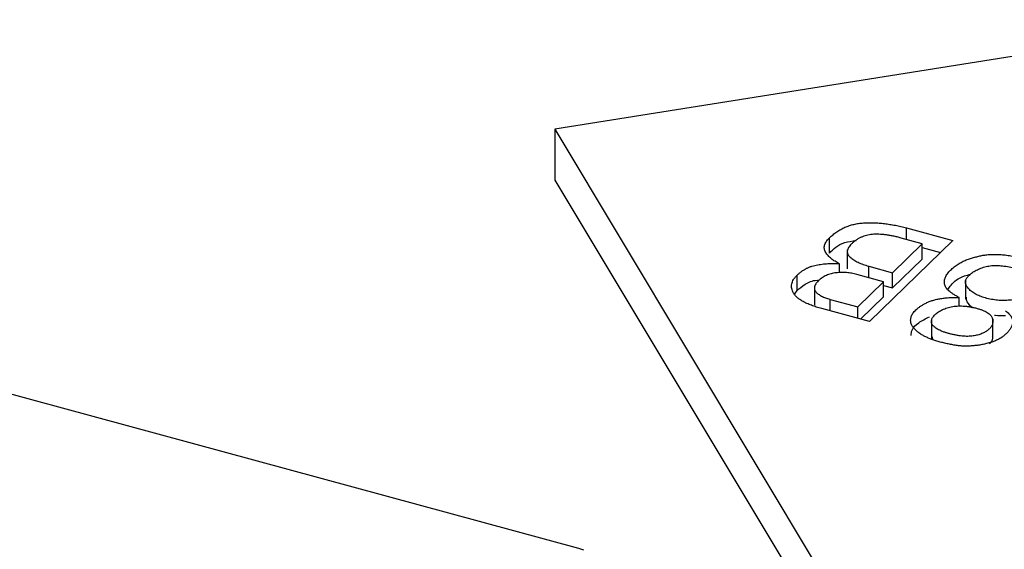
# Model space of a CAD drawing. Header units: millimetres. Extents: x 1628 to 1925, y 2096 to 2516.
# Tile 7 of 40: x 1717 to 1734, y 2150 to 2159. Entities that reach past the tile are written whole.
import ezdxf

# ---------------------------------------------------------------- set-up
doc = ezdxf.new("R2010")
doc.units = ezdxf.units.MM

msp = doc.modelspace()

# ---------------------------------------------------------------- linework, layer by layer
at = {"color": 7, "linetype": 'Continuous', "lineweight": 25}
for p, q in [((1744.275, 2160.346), (1726.123, 2157.455)), ((1726.123, 2157.455), (1731.11, 2149.147)), ((1726.123, 2157.455), (1726.123, 2156.598)), ((1726.123, 2156.598), (1730.495, 2149.314)), ((1732.052, 2155.793), (1732.828, 2155.582)), ((1732.052, 2155.599), (1732.052, 2155.793)), ((1730.75, 2155.369), (1730.75, 2155.626)), ((1732.316, 2155.527), (1731.959, 2155.624)), ((1731.051, 2155.427), (1731.051, 2155.106)), ((1732.828, 2155.582), (1731.428, 2154.215)), ((1731.816, 2155.04), (1732.316, 2155.527)), ((1732.316, 2155.27), (1732.316, 2155.527)), ((1732.316, 2155.464), (1732.622, 2155.381)), ((1731.816, 2154.783), (1732.316, 2155.27)), ((1730.92, 2155.036), (1730.92, 2155.191)), ((1731.413, 2155.149), (1731.816, 2155.04)), ((1731.413, 2154.955), (1731.413, 2155.149)), ((1730.206, 2154.74), (1730.206, 2154.997)), ((1731.661, 2154.888), (1731.211, 2155.01)), ((1731.816, 2154.783), (1731.816, 2155.04)), ((1730.497, 2154.814), (1730.497, 2154.492)), ((1731.227, 2154.464), (1731.661, 2154.888)), ((1731.661, 2154.631), (1731.661, 2154.888)), ((1731.661, 2154.825), (1731.816, 2154.783)), ((1733.043, 2154.914), (1733.043, 2154.593)), ((1730.169, 2154.681), (1730.206, 2154.74)), ((1731.277, 2154.256), (1731.661, 2154.631)), ((1732.936, 2154.474), (1732.936, 2154.623)), ((1731.428, 2154.215), (1730.621, 2154.435)), ((1730.761, 2154.397), (1730.761, 2154.591)), ((1730.761, 2154.591), (1731.227, 2154.464)), ((1731.227, 2154.27), (1731.227, 2154.464)), ((1726.526, 2150.393), (1712.658, 2154.162)), ((1732.469, 2154.248), (1732.469, 2153.927)), ((1733.505, 2153.93), (1733.505, 2154.251)), ((1732.481, 2153.959), (1732.489, 2153.916)), ((1726.614, 2150.369), (1726.526, 2150.393))]:
    msp.add_line(p, q, dxfattribs=at)
for points, knots in [([(1730.75, 2155.626), (1730.77, 2155.644), (1730.808, 2155.679), (1730.872, 2155.728), (1730.94, 2155.769), (1731.01, 2155.805), (1731.084, 2155.833), (1731.162, 2155.855), (1731.242, 2155.87), (1731.326, 2155.879), (1731.412, 2155.882), (1731.499, 2155.881), (1731.588, 2155.876), (1731.678, 2155.867), (1731.77, 2155.854), (1731.863, 2155.838), (1731.958, 2155.817), (1732.02, 2155.801), (1732.052, 2155.793)], [0, 0, 0, 0, 0.079239, 0.15259, 0.220662, 0.284062, 0.343404, 0.399944, 0.455107, 0.509902, 0.565531, 0.621664, 0.679307, 0.738856, 0.800165, 0.864082, 0.930472, 1, 1, 1, 1]), ([(1730.92, 2155.191), (1730.894, 2155.204), (1730.842, 2155.23), (1730.779, 2155.276), (1730.727, 2155.327), (1730.692, 2155.372), (1730.673, 2155.411), (1730.665, 2155.44), (1730.664, 2155.471), (1730.668, 2155.501), (1730.679, 2155.532), (1730.697, 2155.563), (1730.72, 2155.595), (1730.74, 2155.615), (1730.75, 2155.626)], [0, 0, 0, 0, 0.115743, 0.231722, 0.350247, 0.473736, 0.536436, 0.598351, 0.660783, 0.724493, 0.789537, 0.856534, 0.926748, 1, 1, 1, 1]), ([(1731.959, 2155.624), (1731.936, 2155.63), (1731.892, 2155.642), (1731.825, 2155.656), (1731.761, 2155.668), (1731.699, 2155.678), (1731.64, 2155.683), (1731.583, 2155.687), (1731.528, 2155.687), (1731.475, 2155.685), (1731.424, 2155.679), (1731.375, 2155.669), (1731.328, 2155.654), (1731.282, 2155.636), (1731.239, 2155.614), (1731.198, 2155.588), (1731.158, 2155.558), (1731.135, 2155.536), (1731.123, 2155.524)], [0, 0, 0, 0, 0.077249, 0.15013, 0.218249, 0.283065, 0.343931, 0.401537, 0.456859, 0.509865, 0.561826, 0.614283, 0.668948, 0.725763, 0.786823, 0.852922, 0.923386, 1, 1, 1, 1]), ([(1730.75, 2155.369), (1730.82, 2155.438), (1730.924, 2155.542), (1731.133, 2155.574), (1731.202, 2155.584)], [0, 0, 0, 0, 0.6746336, 1, 1, 1, 1]), ([(1731.123, 2155.524), (1731.112, 2155.514), (1731.093, 2155.494), (1731.072, 2155.463), (1731.057, 2155.434), (1731.051, 2155.405), (1731.052, 2155.377), (1731.06, 2155.35), (1731.076, 2155.324), (1731.108, 2155.292), (1731.159, 2155.254), (1731.233, 2155.214), (1731.317, 2155.178), (1731.38, 2155.159), (1731.413, 2155.149)], [0, 0, 0, 0, 0.076021, 0.146884, 0.213141, 0.275809, 0.335971, 0.394406, 0.453295, 0.512905, 0.633471, 0.753362, 0.874838, 1, 1, 1, 1]), ([(1732.936, 2154.623), (1732.918, 2154.632), (1732.884, 2154.65), (1732.838, 2154.678), (1732.797, 2154.706), (1732.763, 2154.734), (1732.736, 2154.763), (1732.714, 2154.791), (1732.699, 2154.819), (1732.687, 2154.857), (1732.686, 2154.906), (1732.702, 2154.964), (1732.737, 2155.023), (1732.789, 2155.081), (1732.851, 2155.136), (1732.915, 2155.184), (1732.983, 2155.223), (1733.054, 2155.254), (1733.127, 2155.278), (1733.197, 2155.3), (1733.266, 2155.318), (1733.334, 2155.333), (1733.406, 2155.343), (1733.482, 2155.348), (1733.562, 2155.349), (1733.648, 2155.345), (1733.74, 2155.336), (1733.838, 2155.32), (1733.941, 2155.299), (1734.048, 2155.272), (1734.152, 2155.241), (1734.248, 2155.208), (1734.333, 2155.175), (1734.406, 2155.139), (1734.469, 2155.102), (1734.52, 2155.063), (1734.563, 2155.023), (1734.593, 2154.981), (1734.613, 2154.938), (1734.623, 2154.894), (1734.619, 2154.851), (1734.605, 2154.807), (1734.581, 2154.763), (1734.55, 2154.718), (1734.513, 2154.672), (1734.482, 2154.641), (1734.467, 2154.626)], [0, 0, 0, 0, 0.01897, 0.036841, 0.053636, 0.069667, 0.08505, 0.099809, 0.11407, 0.127888, 0.155756, 0.18409, 0.213899, 0.245659, 0.276899, 0.305249, 0.330561, 0.353685, 0.375144, 0.395581, 0.4148, 0.433033, 0.451201, 0.470193, 0.490278, 0.511624, 0.534918, 0.560393, 0.588183, 0.618599, 0.649339, 0.678099, 0.704853, 0.729863, 0.753591, 0.77635, 0.798488, 0.820251, 0.841676, 0.862642, 0.883581, 0.904813, 0.926818, 0.949993, 0.974307, 1, 1, 1, 1]), ([(1730.206, 2154.997), (1730.218, 2155.009), (1730.242, 2155.031), (1730.281, 2155.062), (1730.322, 2155.089), (1730.365, 2155.113), (1730.409, 2155.134), (1730.456, 2155.15), (1730.503, 2155.164), (1730.569, 2155.176), (1730.65, 2155.187), (1730.744, 2155.195), (1730.834, 2155.197), (1730.892, 2155.193), (1730.92, 2155.191)], [0, 0, 0, 0, 0.087291, 0.16965, 0.246147, 0.318674, 0.386396, 0.451095, 0.513552, 0.574297, 0.691465, 0.800181, 0.902378, 1, 1, 1, 1]), ([(1734.14, 2154.704), (1734.158, 2154.719), (1734.188, 2154.75), (1734.222, 2154.796), (1734.244, 2154.843), (1734.251, 2154.881), (1734.25, 2154.911), (1734.243, 2154.933), (1734.231, 2154.955), (1734.212, 2154.975), (1734.189, 2154.995), (1734.161, 2155.015), (1734.127, 2155.033), (1734.075, 2155.057), (1734.003, 2155.084), (1733.908, 2155.112), (1733.805, 2155.135), (1733.716, 2155.15), (1733.642, 2155.158), (1733.588, 2155.162), (1733.536, 2155.162), (1733.485, 2155.159), (1733.436, 2155.152), (1733.389, 2155.144), (1733.344, 2155.131), (1733.288, 2155.111), (1733.224, 2155.082), (1733.159, 2155.043), (1733.106, 2155.001), (1733.072, 2154.963), (1733.053, 2154.931), (1733.045, 2154.907), (1733.042, 2154.882), (1733.045, 2154.857), (1733.052, 2154.832), (1733.067, 2154.806), (1733.086, 2154.78), (1733.118, 2154.745), (1733.168, 2154.704), (1733.243, 2154.662), (1733.33, 2154.627), (1733.428, 2154.6), (1733.531, 2154.581), (1733.635, 2154.571), (1733.738, 2154.572), (1733.821, 2154.579), (1733.885, 2154.59), (1733.93, 2154.6), (1733.973, 2154.612), (1734.012, 2154.627), (1734.049, 2154.643), (1734.083, 2154.661), (1734.113, 2154.682), (1734.131, 2154.697), (1734.14, 2154.704)], [0, 0, 0, 0, 0.027888, 0.054216, 0.07916, 0.103604, 0.115457, 0.127251, 0.138933, 0.150835, 0.163112, 0.175903, 0.189274, 0.203534, 0.233001, 0.262683, 0.292968, 0.324361, 0.339879, 0.354723, 0.368944, 0.382739, 0.396325, 0.409911, 0.423706, 0.437927, 0.466098, 0.493245, 0.519634, 0.546149, 0.559352, 0.57244, 0.585479, 0.598547, 0.61226, 0.626458, 0.64118, 0.656669, 0.687777, 0.71784, 0.747598, 0.77815, 0.808319, 0.836856, 0.864429, 0.892004, 0.905823, 0.919221, 0.932424, 0.945611, 0.958773, 0.972217, 0.985913, 1, 1, 1, 1]), ([(1730.621, 2154.435), (1730.59, 2154.443), (1730.53, 2154.46), (1730.447, 2154.49), (1730.372, 2154.52), (1730.308, 2154.552), (1730.253, 2154.586), (1730.207, 2154.621), (1730.171, 2154.658), (1730.144, 2154.696), (1730.126, 2154.735), (1730.116, 2154.774), (1730.112, 2154.812), (1730.116, 2154.85), (1730.126, 2154.888), (1730.146, 2154.925), (1730.171, 2154.962), (1730.194, 2154.985), (1730.206, 2154.997)], [0, 0, 0, 0, 0.080426, 0.156348, 0.228119, 0.296001, 0.360383, 0.422612, 0.483384, 0.54343, 0.602491, 0.659708, 0.715871, 0.771913, 0.827284, 0.883509, 0.94126, 1, 1, 1, 1]), ([(1731.211, 2155.01), (1731.183, 2155.017), (1731.127, 2155.031), (1731.039, 2155.042), (1730.95, 2155.045), (1730.877, 2155.04), (1730.818, 2155.033), (1730.777, 2155.023), (1730.736, 2155.011), (1730.697, 2154.995), (1730.66, 2154.976), (1730.626, 2154.953), (1730.592, 2154.928), (1730.573, 2154.91), (1730.562, 2154.9)], [0, 0, 0, 0, 0.120219, 0.235896, 0.348834, 0.463452, 0.521586, 0.580105, 0.641059, 0.703358, 0.770963, 0.841816, 0.917816, 1, 1, 1, 1]), ([(1732.748, 2154.765), (1732.764, 2154.787), (1732.823, 2154.869), (1732.947, 2154.967), (1733.094, 2155.005), (1733.13, 2155.014)], [0, 0, 0, 0, 0.2218572, 0.81131, 1, 1, 1, 1]), ([(1730.206, 2154.74), (1730.247, 2154.775), (1730.33, 2154.845), (1730.464, 2154.91), (1730.546, 2154.914), (1730.548, 2154.914)], [0, 0, 0, 0, 0.495745, 0.987739, 1, 1, 1, 1]), ([(1730.562, 2154.9), (1730.554, 2154.892), (1730.538, 2154.875), (1730.52, 2154.85), (1730.506, 2154.826), (1730.499, 2154.803), (1730.496, 2154.78), (1730.5, 2154.758), (1730.508, 2154.737), (1730.527, 2154.71), (1730.561, 2154.678), (1730.616, 2154.645), (1730.682, 2154.614), (1730.734, 2154.599), (1730.761, 2154.591)], [0, 0, 0, 0, 0.076892, 0.148883, 0.216257, 0.280299, 0.340978, 0.399915, 0.458372, 0.515962, 0.632055, 0.749582, 0.870405, 1, 1, 1, 1]), ([(1733.719, 2154.4), (1733.739, 2154.383), (1733.776, 2154.35), (1733.815, 2154.301), (1733.839, 2154.254), (1733.843, 2154.209), (1733.833, 2154.165), (1733.815, 2154.122), (1733.789, 2154.077), (1733.752, 2154.034), (1733.71, 2153.992), (1733.662, 2153.954), (1733.609, 2153.921), (1733.55, 2153.894), (1733.486, 2153.871), (1733.417, 2153.85), (1733.343, 2153.832), (1733.264, 2153.818), (1733.183, 2153.808), (1733.101, 2153.802), (1733.022, 2153.802), (1732.944, 2153.807), (1732.867, 2153.818), (1732.791, 2153.831), (1732.713, 2153.847), (1732.637, 2153.866), (1732.563, 2153.887), (1732.495, 2153.91), (1732.431, 2153.933), (1732.373, 2153.958), (1732.32, 2153.986), (1732.269, 2154.018), (1732.223, 2154.056), (1732.178, 2154.098), (1732.142, 2154.144), (1732.122, 2154.194), (1732.117, 2154.247), (1732.126, 2154.292), (1732.141, 2154.329), (1732.157, 2154.357), (1732.18, 2154.385), (1732.207, 2154.413), (1732.239, 2154.441), (1732.277, 2154.468), (1732.319, 2154.496), (1732.366, 2154.523), (1732.419, 2154.548), (1732.477, 2154.57), (1732.541, 2154.588), (1732.61, 2154.603), (1732.684, 2154.613), (1732.764, 2154.621), (1732.849, 2154.624), (1732.907, 2154.623), (1732.936, 2154.623)], [0, 0, 0, 0, 0.027243, 0.051493, 0.073533, 0.093531, 0.113193, 0.13342, 0.154609, 0.176751, 0.198663, 0.219292, 0.238588, 0.257008, 0.275167, 0.29383, 0.313076, 0.333135, 0.353101, 0.372232, 0.390874, 0.409203, 0.427673, 0.446642, 0.466357, 0.486592, 0.506824, 0.525899, 0.544298, 0.561699, 0.579387, 0.59826, 0.618635, 0.640735, 0.663554, 0.686627, 0.71054, 0.735836, 0.749034, 0.762467, 0.776174, 0.790428, 0.805158, 0.82061, 0.836659, 0.85342, 0.870479, 0.887338, 0.90438, 0.921998, 0.93999, 0.958993, 0.97889, 1, 1, 1, 1]), ([(1733.057, 2154.625), (1733.056, 2154.6), (1733.054, 2154.537), (1733.123, 2154.485), (1733.166, 2154.453)], [0, 0, 0, 0, 0.397118, 1, 1, 1, 1]), ([(1733.448, 2154.096), (1733.461, 2154.109), (1733.484, 2154.137), (1733.503, 2154.181), (1733.507, 2154.229), (1733.499, 2154.269), (1733.484, 2154.302), (1733.465, 2154.326), (1733.441, 2154.348), (1733.41, 2154.37), (1733.374, 2154.39), (1733.331, 2154.409), (1733.281, 2154.426), (1733.227, 2154.442), (1733.171, 2154.456), (1733.115, 2154.467), (1733.059, 2154.475), (1733.006, 2154.479), (1732.953, 2154.481), (1732.902, 2154.479), (1732.852, 2154.474), (1732.804, 2154.465), (1732.758, 2154.454), (1732.714, 2154.441), (1732.675, 2154.426), (1732.637, 2154.409), (1732.602, 2154.391), (1732.572, 2154.369), (1732.543, 2154.347), (1732.518, 2154.323), (1732.498, 2154.298), (1732.482, 2154.273), (1732.473, 2154.249), (1732.468, 2154.225), (1732.469, 2154.202), (1732.477, 2154.18), (1732.488, 2154.158), (1732.507, 2154.136), (1732.529, 2154.116), (1732.558, 2154.096), (1732.59, 2154.078), (1732.628, 2154.06), (1732.67, 2154.043), (1732.717, 2154.028), (1732.768, 2154.013), (1732.823, 2154), (1732.879, 2153.988), (1732.933, 2153.978), (1732.986, 2153.972), (1733.036, 2153.968), (1733.084, 2153.967), (1733.129, 2153.969), (1733.171, 2153.973), (1733.224, 2153.983), (1733.285, 2154), (1733.35, 2154.026), (1733.405, 2154.058), (1733.434, 2154.083), (1733.448, 2154.096)], [0, 0, 0, 0, 0.027395, 0.055014, 0.083742, 0.114182, 0.129873, 0.145293, 0.160997, 0.177147, 0.19408, 0.211747, 0.230552, 0.250673, 0.270794, 0.289802, 0.307669, 0.324796, 0.341317, 0.357539, 0.373431, 0.389538, 0.405499, 0.421265, 0.436955, 0.452538, 0.468319, 0.484338, 0.500813, 0.51784, 0.534723, 0.550541, 0.565533, 0.579973, 0.59402, 0.607929, 0.621858, 0.636019, 0.650589, 0.665362, 0.680681, 0.696605, 0.713266, 0.730985, 0.749453, 0.768959, 0.788331, 0.806644, 0.823612, 0.839509, 0.854282, 0.868569, 0.882123, 0.895481, 0.921654, 0.947274, 0.973048, 1, 1, 1, 1]), ([(1732.13, 2153.98), (1732.13, 2154.012), (1732.131, 2154.089), (1732.247, 2154.201), (1732.372, 2154.265), (1732.435, 2154.297)], [0, 0, 0, 0, 0.2559, 0.627589, 1, 1, 1, 1]), ([(1733.532, 2154.327), (1733.537, 2154.326), (1733.595, 2154.312), (1733.661, 2154.316), (1733.719, 2154.32)], [0, 0, 0, 0, 0.098113, 1, 1, 1, 1]), ([(1733.448, 2153.839), (1733.476, 2153.87), (1733.511, 2153.911), (1733.501, 2153.953), (1733.499, 2153.961)], [0, 0, 0, 0, 0.798197, 1, 1, 1, 1])]:
    msp.add_open_spline(points, degree=3, knots=knots, dxfattribs=at)

doc.saveas('drawing.dxf')
